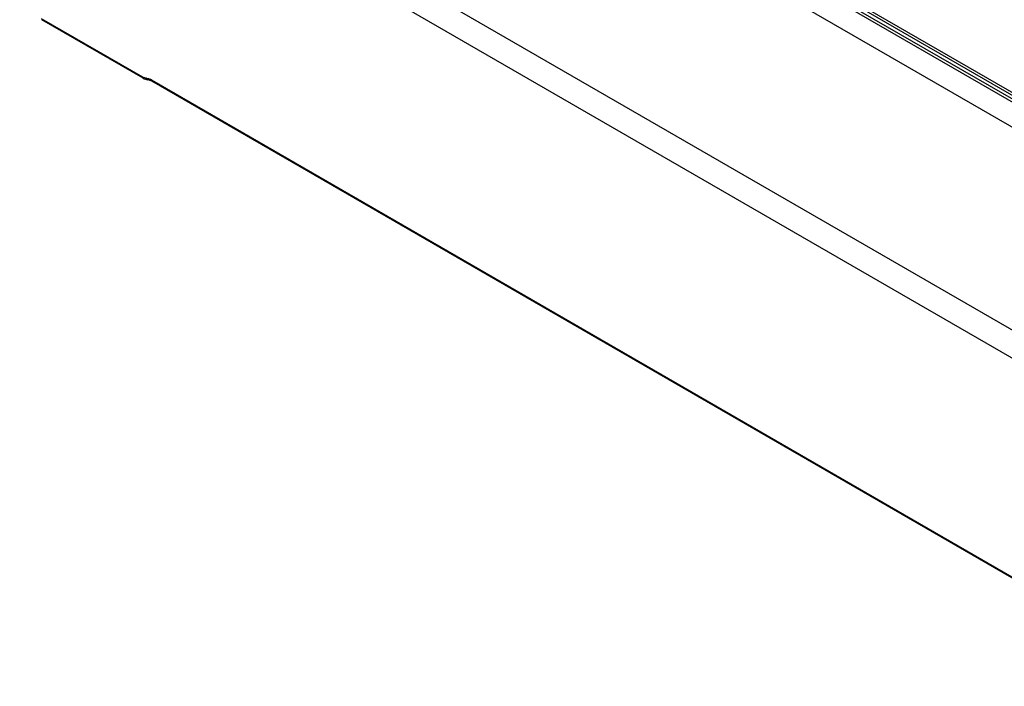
# Model space of a CAD drawing. Header units: inches. Extents: x 0 to 117, y 0 to 83.
# Tile 19 of 57: x 99.7 to 104.7, y 16.81 to 20.19. Entities that reach past the tile are written whole.
import ezdxf

# ---------------------------------------------------------------- set-up
doc = ezdxf.new("R2010")
doc.units = ezdxf.units.IN
doc.header["$LTSCALE"] = 6.431102
doc.header["$MEASUREMENT"] = 0
doc.layers.get('0').update_dxf_attribs({"linetype": 'CONTINUOUS'})

msp = doc.modelspace()

# ---------------------------------------------------------------- linework, layer by layer
at = {"color": 7, "linetype": 'CONTINUOUS'}
for p, q in [((99.6991, 22.5522), (106.2354, 18.7786)), ((105.7632, 19.1788), (100.119, 22.4375)), ((100.126, 22.4491), (105.7702, 19.1905)), ((105.7829, 19.2013), (100.1417, 22.4582)), ((100.1486, 22.4692), (105.7845, 19.2154)), ((105.9384, 17.92), (100.1983, 21.234)), ((100.2213, 21.0795), (105.9221, 17.7882)), ((99.8074, 20.1961), (100.3219, 19.8991)), ((100.325, 19.8926), (99.8109, 20.1894)), ((100.325, 19.8926), (100.3305, 19.8897)), ((100.3672, 19.8839), (105.6848, 16.8139)), ((100.3682, 19.8786), (100.3703, 19.8774)), ((105.6878, 16.8074), (100.3703, 19.8774))]:
    msp.add_line(p, q, dxfattribs=at)
for points in [[(100.3305, 19.8897), (100.3369, 19.8871), (100.3434, 19.8854)], [(100.3434, 19.8854), (100.3542, 19.8839), (100.3587, 19.8827)], [(100.3587, 19.8827), (100.3633, 19.8809), (100.3682, 19.8786)]]:
    msp.add_lwpolyline(points, dxfattribs=at)
for centre, radius, start, end in [((100.3516, 19.9503), 0.0592, 239.9692, 242.3161), ((100.3424, 19.9235), 0.0307, 262.5507, 266.1892), ((100.3373, 19.8481), 0.0449, 82.5507, 86.1856), ((100.3266, 19.8141), 0.0807, 62.3164, 64.7605), ((100.3239, 19.8089), 0.0866, 59.9723, 62.3178)]:
    msp.add_arc(centre, radius, start, end, dxfattribs=at)
for points, knots in [([(100.325, 19.8926), (100.324, 19.8932), (100.3223, 19.8952), (100.322, 19.8977), (100.3219, 19.8991)], [0, 0, 0, 0, 0.452192, 1, 1, 1, 1]), ([(100.3672, 19.8839), (100.3673, 19.8826), (100.3677, 19.8801), (100.3694, 19.8781), (100.3703, 19.8775)], [0, 0, 0, 0, 0.539147, 1, 1, 1, 1])]:
    msp.add_open_spline(points, degree=3, knots=knots, dxfattribs=at)
for points in [[(100.3384, 19.8931), (100.3334, 19.8937), (100.3285, 19.8956), (100.324, 19.8979)], [(100.3403, 19.8929), (100.3417, 19.8889), (100.3456, 19.8848), (100.3498, 19.8845)], [(100.3432, 19.8926), (100.3493, 19.8918), (100.3554, 19.8898), (100.3611, 19.8871)]]:
    msp.add_open_spline(points, degree=3, dxfattribs=at)

doc.saveas('drawing.dxf')
